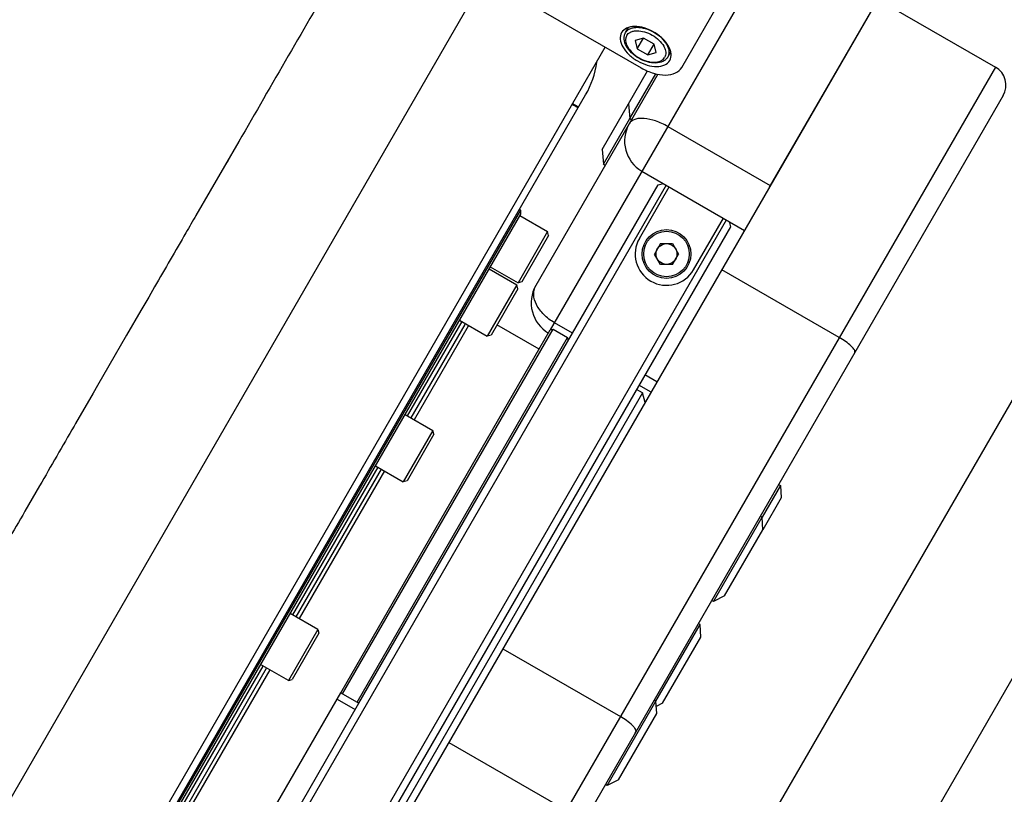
# Model space of a CAD drawing. Header units: millimetres. Extents: x 0 to 7560, y 0 to 5346.
# Tile 13 of 242: x 1509 to 1651, y 821 to 932. Entities that reach past the tile are written whole.
import ezdxf

# ---------------------------------------------------------------- set-up
doc = ezdxf.new("R2010")
doc.units = ezdxf.units.MM
for name, color, linetype in [('COVER_20230516_TEST_PBL1240', 7, 'Continuous'), ('CSH-ST-M4-20_PBL1319', 7, 'Continuous'), ('CSH-ST-M5-40_PBL1283', 7, 'Continuous'), ('CSH-ST-M5-40_PBL1305', 7, 'Continuous'), ('CSH-ST-M5-40_PBL1308', 7, 'Continuous'), ('CSH-ST-M5-40_PBL1311', 7, 'Continuous'), ('M2100403_PBL1274', 7, 'Continuous'), ('M2100603_PBL1254', 7, 'Continuous'), ('M2100701_PLATE_PBL1253', 7, 'Continuous'), ('M2200805_PBL1187', 7, 'Continuous'), ('M2301901_PBL1315', 7, 'Continuous'), ('M2310102_PBL1338', 7, 'Continuous'), ('M2310102_PBL1418', 7, 'Continuous'), ('M9041802_PBL1310', 7, 'Continuous'), ('MISUMI_MTCSC6_PBL1286', 7, 'Continuous'), ('MISUMI_MTCSC6_PBL1306', 7, 'Continuous'), ('MISUMI_MTCSC6_PBL1307', 7, 'Continuous'), ('MISUMI_MTCSC6_PBL1309', 7, 'Continuous'), ('MISUMI_MTCSC8_PBL1284', 7, 'Continuous'), ('MISUMI_MTCSC8_PBL1285', 7, 'Continuous'), ('P9140510_BOLT_PBL1312', 7, 'Continuous'), ('ZEUS_32_050_INTERNAL_GEAR_1_PBL1276', 7, 'Continuous'), ('ZEUS_32_050_XRB_PBL1258', 7, 'Continuous')]:
    doc.layers.add(name, color=color, linetype=linetype)

# ---------------------------------------------------------------- blocks, each defined once
blk = doc.blocks.new('ZEUS_32_050_XRB_PBL1258', base_point=(1817.61, 812.61))
at = {"layer": 'ZEUS_32_050_XRB_PBL1258', "color": 7}
for p, q in [((1782.2, 751.07), (1853.2, 874.05)), ((1782.7, 751.36), (1853.2, 873.47)), ((1853.2, 874.05), (1853.02, 874.15)), ((1853.2, 873.47), (1853.2, 874.05)), ((1836.94, 844.46), (1844.77, 858.02)), ((1837.44, 844.17), (1845.19, 857.6)), ((1820.44, 815.89), (1832.69, 837.1)), ((1820.94, 815.59), (1833.19, 836.81)), ((1803.94, 787.31), (1816.19, 808.52)), ((1804.44, 787.02), (1816.69, 808.23)), ((1791.86, 766.39), (1799.69, 779.95)), ((1792.37, 766.09), (1800.19, 779.65)), ((1782.2, 751.07), (1782.02, 751.18)), ((1782.7, 751.36), (1782.2, 751.07))]:
    blk.add_line(p, q, dxfattribs=at)
blk = doc.blocks.new('ZEUS_32_050_INTERNAL_GEAR_1_PBL1276', base_point=(1824.32, 808.16))
at = {"layer": 'ZEUS_32_050_INTERNAL_GEAR_1_PBL1276', "color": 7}
for p, q in [((1845.63, 857.35), (1837.88, 843.92)), ((1855.85, 854.04), (1849.78, 857.54)), ((1833.63, 836.56), (1821.38, 815.34)), ((1817.13, 807.98), (1804.88, 786.77)), ((1800.63, 779.4), (1792.8, 765.84)), ((1800.85, 758.78), (1794.78, 762.28))]:
    blk.add_line(p, q, dxfattribs=at)

msp = doc.modelspace()

# ---------------------------------------------------------------- linework, layer by layer
at = {"layer": 'COVER_20230516_TEST_PBL1240', "color": 7}
msp.add_line((1500.644, 765.176), (1590.644, 921.06), dxfattribs=at)
at = {"layer": 'COVER_20230516_TEST_PBL1240', "color": 4}
for p, q in [((1540.805, 914.337), (1534.662, 903.73)), ((1540.819, 914.361), (1539.268, 911.682)), ((1539.268, 911.682), (1538.752, 910.791)), ((1528.727, 893.476), (1527.871, 891.996)), ((1527.871, 891.996), (1526.748, 890.056)), ((1526.748, 890.056), (1524.701, 886.517)), ((1524.701, 886.517), (1522.162, 882.127)), ((1522.162, 882.127), (1520.53, 879.303)), ((1520.53, 879.303), (1519.889, 878.195)), ((1519.891, 878.198), (1517.354, 873.808)), ((1517.354, 873.808), (1517.15, 873.456)), ((1512.185, 864.861), (1511.135, 863.042)), ((1511.135, 863.042), (1510.083, 861.219))]:
    msp.add_line(p, q, dxfattribs=at)
at = {"layer": 'COVER_20230516_TEST_PBL1240', "color": 7}
for centre, radius, start, end in [((1579.386, 927.56), 13, 330, 351.87651), ((1616.87, 968.974), 56.736, 240.24754, 241.25741), ((1617.018, 969.313), 57, 240.28288, 241.29276)]:
    msp.add_arc(centre, radius, start, end, dxfattribs=at)
at = {"layer": 'COVER_20230516_TEST_PBL1240', "color": 4}
for points, knots in [([(1562.191, 951.384), (1559.868, 947.203), (1552.674, 934.901), (1545.563, 922.553), (1540.819, 914.361)], [0, 0, 0, 0, 0.3356685, 1, 1, 1, 1]), ([(1534.677, 903.756), (1534.191, 902.916), (1532.207, 899.489), (1530.223, 896.063), (1528.727, 893.476)], [0, 0, 0, 0, 0.2453092, 1, 1, 1, 1])]:
    msp.add_open_spline(points, degree=3, knots=knots, dxfattribs=at)
for points in [[(1517.15, 873.456), (1515.495, 870.592), (1513.84, 867.727), (1512.185, 864.861)], [(1510.083, 861.219), (1508.433, 858.361), (1506.785, 855.503), (1505.136, 852.645)]]:
    msp.add_open_spline(points, degree=3, dxfattribs=at)
at = {"layer": 'CSH-ST-M4-20_PBL1319', "color": 7}
for p, q in [((1596.379, 929.993), (1596.81, 930.739)), ((1598.967, 929.208), (1597.77, 928.866)), ((1597.77, 928.866), (1598.072, 927.658)), ((1598.072, 927.658), (1598.967, 929.208)), ((1600.467, 928.342), (1598.967, 929.208)), ((1599.572, 926.792), (1600.467, 928.342)), ((1600.77, 927.134), (1600.467, 928.342)), ((1598.072, 927.658), (1599.572, 926.792)), ((1599.572, 926.792), (1600.77, 927.134)), ((1602.441, 926.493), (1602.872, 927.239))]:
    msp.add_line(p, q, dxfattribs=at)
for points, knots in [([(1602.441, 926.493), (1602.363, 926.358), (1602.158, 926.107), (1601.59, 925.735), (1600.657, 925.563), (1599.461, 925.753), (1598.27, 926.268), (1597.228, 927.043), (1596.465, 927.982), (1596.149, 928.877), (1596.186, 929.554), (1596.301, 929.858), (1596.379, 929.993)], [0, 0, 0, 0, 0.0517125, 0.1049771, 0.2210176, 0.3545375, 0.5000061, 0.6454734, 0.7789894, 0.8950254, 0.9482878, 1, 1, 1, 1]), ([(1596.379, 929.993), (1596.448, 930.112), (1596.633, 930.336), (1597.015, 930.577), (1597.484, 930.724), (1598.234, 930.796), (1599.272, 930.622), (1600.48, 930.096), (1601.54, 929.313), (1602.209, 928.5), (1602.522, 927.816), (1602.629, 927.336), (1602.611, 926.885), (1602.51, 926.612), (1602.441, 926.493)], [0, 0, 0, 0, 0.0464329, 0.0958497, 0.1503571, 0.2108712, 0.3483288, 0.5, 0.6516712, 0.7891288, 0.8496429, 0.9041503, 0.9535671, 1, 1, 1, 1]), ([(1596.542, 929.575), (1596.48, 929.468), (1596.389, 929.223), (1596.373, 928.817), (1596.469, 928.385), (1596.751, 927.769), (1597.353, 927.037), (1598.307, 926.333), (1599.394, 925.859), (1600.329, 925.703), (1601.003, 925.767), (1601.426, 925.9), (1601.769, 926.117), (1601.936, 926.318), (1601.998, 926.425)], [0, 0, 0, 0, 0.0464329, 0.0958497, 0.1503571, 0.2108712, 0.3483288, 0.5, 0.6516712, 0.7891288, 0.8496429, 0.9041503, 0.9535671, 1, 1, 1, 1]), ([(1596.542, 929.575), (1596.604, 929.682), (1596.771, 929.883), (1597.114, 930.1), (1597.536, 930.233), (1598.211, 930.297), (1599.146, 930.141), (1600.232, 929.667), (1601.186, 928.963), (1601.789, 928.231), (1602.07, 927.615), (1602.167, 927.183), (1602.15, 926.777), (1602.06, 926.532), (1601.998, 926.425)], [0, 0, 0, 0, 0.0464329, 0.0958497, 0.1503571, 0.2108712, 0.3483288, 0.5, 0.6516712, 0.7891288, 0.8496429, 0.9041503, 0.9535671, 1, 1, 1, 1])]:
    msp.add_open_spline(points, degree=3, knots=knots, dxfattribs=at)
at = {"layer": 'CSH-ST-M5-40_PBL1283', "color": 7}
for p, q in [((1552.186, 844.248), (1548.202, 846.548)), ((1552.186, 844.248), (1547.936, 836.887)), ((1552.332, 843.702), (1548.482, 837.034)), ((1552.186, 844.248), (1552.332, 843.702)), ((1547.936, 836.887), (1543.952, 839.187)), ((1547.936, 836.887), (1548.482, 837.034))]:
    msp.add_line(p, q, dxfattribs=at)
at = {"layer": 'CSH-ST-M5-40_PBL1305', "color": 7}
for p, q in [((1564.702, 875.127), (1568.686, 872.827)), ((1568.686, 872.827), (1564.436, 865.466)), ((1568.832, 872.281), (1568.686, 872.827)), ((1568.832, 872.281), (1564.982, 865.612)), ((1560.452, 867.766), (1564.436, 865.466)), ((1564.982, 865.612), (1564.436, 865.466))]:
    msp.add_line(p, q, dxfattribs=at)
at = {"layer": 'CSH-ST-M5-40_PBL1308', "color": 7}
for p, q in [((1576.781, 896.048), (1580.765, 893.748)), ((1580.765, 893.748), (1576.515, 886.387)), ((1580.911, 893.202), (1577.061, 886.534)), ((1580.911, 893.202), (1580.765, 893.748)), ((1572.531, 888.687), (1576.515, 886.387)), ((1577.061, 886.534), (1576.515, 886.387))]:
    msp.add_line(p, q, dxfattribs=at)
at = {"layer": 'CSH-ST-M5-40_PBL1311', "color": 7}
for p, q in [((1581.202, 903.706), (1585.186, 901.406)), ((1585.186, 901.406), (1580.936, 894.045)), ((1585.332, 900.86), (1585.186, 901.406)), ((1585.332, 900.86), (1581.482, 894.191)), ((1576.952, 896.345), (1580.936, 894.045)), ((1581.482, 894.191), (1580.936, 894.045))]:
    msp.add_line(p, q, dxfattribs=at)
at = {"layer": 'M2100403_PBL1274', "color": 7}
for p, q in [((1555.47, 835.136), (1585.57, 887.27)), ((1555.729, 834.986), (1585.979, 887.38)), ((1585.57, 887.27), (1585.979, 887.38)), ((1585.979, 887.38), (1588.058, 886.18)), ((1557.808, 833.786), (1588.058, 886.18)), ((1588.168, 885.77), (1588.058, 886.18)), ((1598.826, 878.231), (1597.96, 878.731)), ((1598.826, 878.231), (1541.826, 779.504)), ((1599.192, 876.865), (1598.826, 878.231))]:
    msp.add_line(p, q, dxfattribs=at)
at = {"layer": 'M2100603_PBL1254', "color": 7}
for p, q in [((1601.065, 908.109), (1601.808, 908.308)), ((1602.202, 908.08), (1517.434, 761.255)), ((1558.06, 833.622), (1601.065, 908.109)), ((1598.367, 900.436), (1602.636, 907.83)), ((1537.516, 776.04), (1610.864, 903.08)), ((1606.161, 895.936), (1610.43, 903.33)), ((1611.258, 902.852), (1611.457, 902.109)), ((1611.457, 902.109), (1538.382, 775.54))]:
    msp.add_line(p, q, dxfattribs=at)
msp.add_arc((1602.264, 898.186), 4.5, 150, 330, dxfattribs=at)
at = {"layer": 'M2100701_PLATE_PBL1253', "color": 7}
for p, q in [((1513.97, 763.256), (1555.47, 835.136)), ((1555.47, 835.136), (1558.068, 833.636)), ((1516.568, 761.756), (1558.068, 833.636)), ((1554.952, 834.239), (1557.55, 832.739))]:
    msp.add_line(p, q, dxfattribs=at)
at = {"layer": 'M2200805_PBL1187', "color": 7}
for p, q in [((1632.644, 934.806), (1539.931, 774.222)), ((1632.644, 934.806), (1649.531, 925.056)), ((1649.531, 925.056), (1324.976, 362.909)), ((1650.63, 920.958), (1329.074, 364.007)), ((1627.089, 886.183), (1610.201, 895.933)), ((1578.749, 841.457), (1595.637, 831.707)), ((1570.977, 827.996), (1587.865, 818.246))]:
    msp.add_line(p, q, dxfattribs=at)
msp.add_arc((1648.031, 922.458), 3, 330, 60, dxfattribs=at)
for points in [[(1629.309, 884.029), (1629.37, 884.135), (1629.274, 884.396), (1629.07, 884.668), (1628.414, 885.362), (1627.704, 885.828), (1627.089, 886.183)], [(1597.857, 829.552), (1597.918, 829.659), (1597.822, 829.919), (1597.618, 830.192), (1596.962, 830.886), (1596.252, 831.351), (1595.637, 831.707)]]:
    msp.add_open_spline(points, degree=3, knots=[0, 0, 0, 0, 0.1152222, 0.2110529, 0.3330848, 1, 1, 1, 1], dxfattribs=at)
at = {"layer": 'M2301901_PBL1315', "color": 7}
for p, q in [((1604.466, 925), (1615.179, 943.555)), ((1570.931, 940.916), (1598.644, 924.916))]:
    msp.add_line(p, q, dxfattribs=at)
for points, knots in [([(1602.734, 926), (1602.894, 926.278), (1603.018, 927.029), (1602.582, 928.153), (1601.705, 929.222), (1600.492, 930.117), (1599.111, 930.72), (1597.747, 930.945), (1596.555, 930.76), (1595.966, 930.278), (1595.806, 930)], [0, 0, 0, 0, 0.0950691, 0.2098465, 0.3477922, 0.5, 0.6522078, 0.7901535, 0.9049309, 1, 1, 1, 1]), ([(1595.806, 930), (1595.645, 929.722), (1595.522, 928.971), (1595.958, 927.847), (1596.835, 926.778), (1598.048, 925.883), (1599.429, 925.28), (1600.793, 925.056), (1601.985, 925.24), (1602.573, 925.722), (1602.734, 926)], [0, 0, 0, 0, 0.0950691, 0.2098465, 0.3477922, 0.5, 0.6522078, 0.7901535, 0.9049309, 1, 1, 1, 1]), ([(1598.644, 924.916), (1599.201, 924.595), (1600.335, 924.1), (1602.04, 923.82), (1603.53, 924.05), (1604.265, 924.653), (1604.466, 925)], [0, 0, 0, 0, 0.3044398, 0.5803078, 0.8098619, 1, 1, 1, 1])]:
    msp.add_open_spline(points, degree=3, knots=knots, dxfattribs=at)
at = {"layer": 'M2310102_PBL1338', "color": 7}
for p, q in [((1309.549, 476.189), (1576.128, 937.916)), ((1326.87, 466.189), (1593.448, 927.916))]:
    msp.add_line(p, q, dxfattribs=at)
at = {"layer": 'M2310102_PBL1418', "color": 7}
for p, q in [((1659.266, 889.916), (1392.688, 428.189)), ((1676.587, 879.916), (1410.008, 418.189))]:
    msp.add_line(p, q, dxfattribs=at)
at = {"layer": 'M9041802_PBL1310', "color": 7}
for p, q in [((1617.922, 943.306), (1585.57, 887.27)), ((1632.644, 934.806), (1617.035, 907.77)), ((1601.009, 924.013), (1583.488, 893.665)), ((1602.449, 916.507), (1617.172, 908.007)), ((1598.739, 910.08), (1613.461, 901.58)), ((1588.766, 886.807), (1586.168, 888.307)), ((1600.89, 879.807), (1599.158, 880.807)), ((1600.04, 878.335), (1598.308, 879.335))]:
    msp.add_line(p, q, dxfattribs=at)
for centre, start, end in [((1601.239, 914.41), 150.00006, 239.99994), ((1587.818, 891.165), 150, 240)]:
    msp.add_arc(centre, 5, start, end, dxfattribs=at)
for points, knots in [([(1602.449, 916.507), (1601.895, 916.827), (1600.791, 917.337), (1599.366, 917.677), (1598.342, 917.678), (1597.573, 917.534), (1597.076, 917.2), (1596.909, 916.91)], [0, 0, 0, 0, 0.3215988, 0.6069187, 0.7277905, 0.8321987, 1, 1, 1, 1]), ([(1586.168, 888.307), (1585.611, 888.628), (1584.614, 889.383), (1583.545, 890.789), (1583.063, 892.297), (1583.268, 893.284), (1583.488, 893.665)], [0, 0, 0, 0, 0.2946833, 0.5655142, 0.7983878, 1, 1, 1, 1])]:
    msp.add_open_spline(points, degree=3, knots=knots, dxfattribs=at)
at = {"layer": 'MISUMI_MTCSC6_PBL1286', "color": 7}
for p, q in [((1593.735, 821.813), (1600.735, 833.938)), ((1600.735, 833.938), (1600.475, 834.088)), ((1600.851, 832.139), (1600.735, 833.938)), ((1595.351, 822.612), (1600.851, 832.139)), ((1597.742, 829.353), (1597.857, 829.552)), ((1593.735, 821.813), (1593.475, 821.963)), ((1595.351, 822.612), (1593.735, 821.813))]:
    msp.add_line(p, q, dxfattribs=at)
at = {"layer": 'MISUMI_MTCSC6_PBL1306', "color": 7}
for p, q in [((1600.735, 833.938), (1607.092, 844.948)), ((1607.092, 844.948), (1606.832, 845.098)), ((1607.208, 843.149), (1607.092, 844.948)), ((1601.708, 833.623), (1607.208, 843.149)), ((1601.708, 833.623), (1600.785, 833.167))]:
    msp.add_line(p, q, dxfattribs=at)
at = {"layer": 'MISUMI_MTCSC6_PBL1307', "color": 7}
for p, q in [((1608.998, 848.25), (1615.998, 860.374)), ((1615.998, 860.374), (1615.738, 860.524)), ((1616.114, 858.575), (1615.998, 860.374)), ((1610.614, 849.049), (1616.114, 858.575)), ((1610.614, 849.049), (1608.998, 848.25)), ((1608.998, 848.25), (1608.738, 848.4))]:
    msp.add_line(p, q, dxfattribs=at)
at = {"layer": 'MISUMI_MTCSC6_PBL1309', "color": 7}
for p, q in [((1618.631, 864.935), (1615.998, 860.374)), ((1618.371, 865.085), (1618.631, 864.935)), ((1618.631, 864.935), (1618.747, 863.136)), ((1618.747, 863.136), (1616.114, 858.575))]:
    msp.add_line(p, q, dxfattribs=at)
at = {"layer": 'MISUMI_MTCSC8_PBL1284', "color": 7}
for p, q in [((1593.042, 913.214), (1596.821, 919.758)), ((1593.207, 911.098), (1596.985, 917.643)), ((1593.042, 913.214), (1593.207, 911.098)), ((1593.207, 911.098), (1593.466, 910.948))]:
    msp.add_line(p, q, dxfattribs=at)
at = {"layer": 'MISUMI_MTCSC8_PBL1285', "color": 7}
for p, q in [((1596.821, 919.758), (1599.55, 924.485)), ((1596.985, 917.643), (1600.712, 924.098)), ((1596.821, 919.758), (1596.985, 917.643)), ((1596.985, 917.643), (1597.245, 917.493))]:
    msp.add_line(p, q, dxfattribs=at)
at = {"layer": 'P9140510_BOLT_PBL1312', "color": 7}
for p, q in [((1601.398, 899.686), (1600.532, 898.186)), ((1601.398, 899.686), (1603.13, 899.686)), ((1603.13, 899.686), (1603.996, 898.186)), ((1601.398, 896.686), (1600.532, 898.186)), ((1603.13, 896.686), (1603.996, 898.186)), ((1603.13, 896.686), (1601.398, 896.686))]:
    msp.add_line(p, q, dxfattribs=at)
for radius in [3.5, 3.269, 1.5]:
    msp.add_circle((1602.264, 898.186), radius, dxfattribs=at)

# ---------------------------------------------------------------- block references
at = {"layer": 'ZEUS_32_050_INTERNAL_GEAR_1_PBL1276'}
msp.add_blockref('ZEUS_32_050_INTERNAL_GEAR_1_PBL1276', (1552.446, 838.618), dxfattribs=at)
at = {"layer": 'ZEUS_32_050_XRB_PBL1258'}
msp.add_blockref('ZEUS_32_050_XRB_PBL1258', (1545.736, 843.065), dxfattribs=at)

doc.saveas('drawing.dxf')
